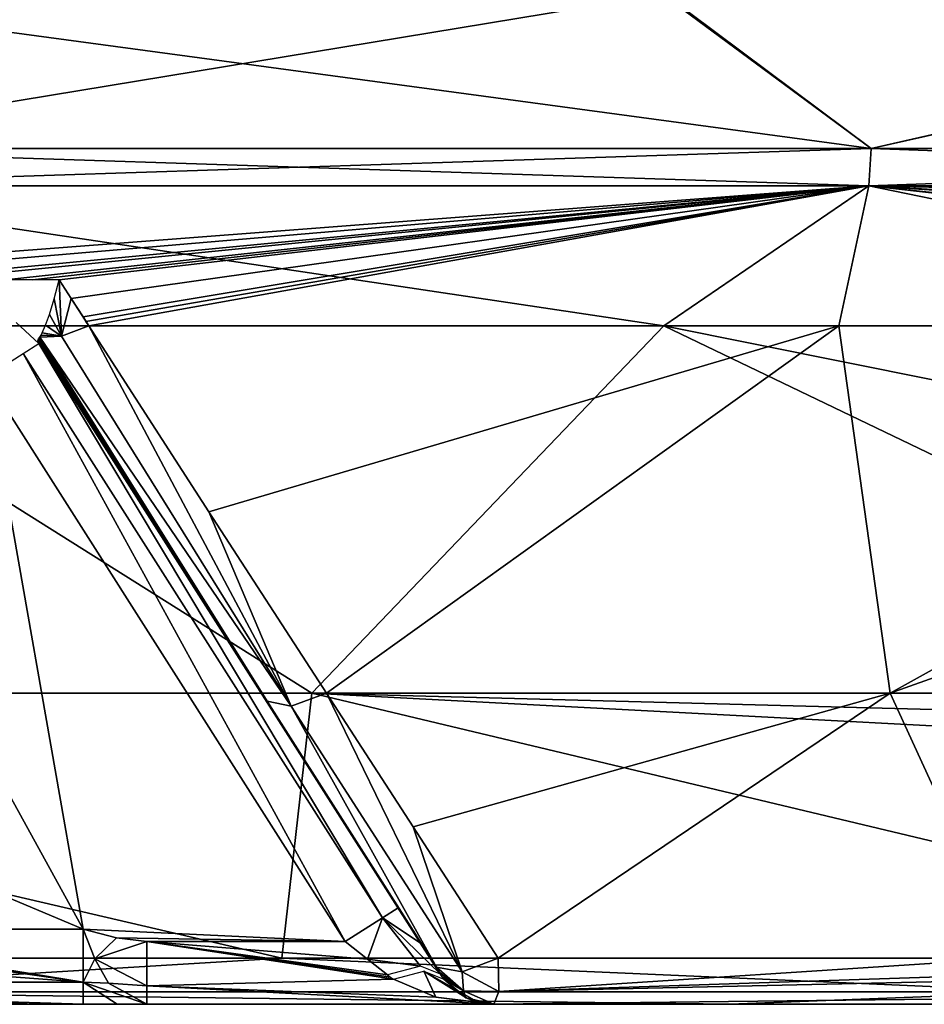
# Model space of a CAD drawing. Header units: inches. Extents: x -5.2 to 5.1, y -2.7 to 6.1.
# Tile 35 of 72: x 0.3 to 1.1, y -0.9 to 0. Entities that reach past the tile are written whole.
import ezdxf

# ---------------------------------------------------------------- set-up
doc = ezdxf.new("R2010")
doc.units = ezdxf.units.IN
doc.header["$LTSCALE"] = 52.148148
doc.header["$MEASUREMENT"] = 0
for name, color, linetype in [('110', 7, 'CONTINUOUS'), ('127', 7, 'CONTINUOUS'), ('141', 7, 'CONTINUOUS'), ('148', 7, 'CONTINUOUS'), ('165', 7, 'CONTINUOUS'), ('166', 7, 'CONTINUOUS'), ('167', 7, 'CONTINUOUS'), ('168', 7, 'CONTINUOUS'), ('206', 7, 'CONTINUOUS'), ('209', 7, 'CONTINUOUS'), ('238', 7, 'CONTINUOUS'), ('39', 7, 'CONTINUOUS'), ('58', 7, 'CONTINUOUS'), ('60', 7, 'CONTINUOUS'), ('61', 7, 'CONTINUOUS'), ('62', 7, 'CONTINUOUS'), ('63', 7, 'CONTINUOUS'), ('64', 7, 'CONTINUOUS'), ('65', 7, 'CONTINUOUS'), ('66', 7, 'CONTINUOUS'), ('67', 7, 'CONTINUOUS'), ('70', 7, 'CONTINUOUS'), ('76', 7, 'CONTINUOUS'), ('77', 7, 'CONTINUOUS'), ('78', 7, 'CONTINUOUS'), ('79', 7, 'CONTINUOUS'), ('80', 7, 'CONTINUOUS'), ('96', 7, 'CONTINUOUS')]:
    doc.layers.add(name, color=color, linetype=linetype)

msp = doc.modelspace()

# ---------------------------------------------------------------- linework, layer by layer
at = {"layer": '110', "linetype": 'Continuous'}
for points in [[(0, -0.08889, 3.93701), (1.07651, -0.08889, 3.78697), (0, 0.05676, 3.93701), (0, -0.08889, 3.93701)], [(0, 0.05676, 3.93701), (1.07651, -0.08889, 3.78697), (0.87981, 0.05676, 3.83744), (0, 0.05676, 3.93701)], [(0.87981, 0.05676, 3.83744), (1.07651, -0.08889, 3.78697), (1.71513, 0.05676, 3.54378), (0.87981, 0.05676, 3.83744)], [(1.07651, -0.08889, 3.78697), (2.07096, -0.08889, 3.3483), (1.71513, 0.05676, 3.54378), (1.07651, -0.08889, 3.78697)]]:
    msp.add_3dface(points, dxfattribs=at)
at = {"layer": '127', "linetype": 'Continuous'}
for points in [[(0, -0.12411, 3.9287), (1.07423, -0.12411, 3.77898), (0, -0.08889, 3.93701), (0, -0.12411, 3.9287)], [(1.07423, -0.12411, 3.77898), (1.07651, -0.08889, 3.78697), (0, -0.08889, 3.93701), (1.07423, -0.12411, 3.77898)], [(1.07423, -0.12411, 3.77898), (2.06659, -0.12411, 3.34123), (1.07651, -0.08889, 3.78697), (1.07423, -0.12411, 3.77898)], [(2.06659, -0.12411, 3.34123), (2.07096, -0.08889, 3.3483), (1.07651, -0.08889, 3.78697), (2.06659, -0.12411, 3.34123)]]:
    msp.add_3dface(points, dxfattribs=at)
at = {"layer": '141', "linetype": 'Continuous'}
for points in [[(0.55007, -0.60176, 3.64518), (0, -0.2557, 3.8629), (-0.55007, -0.60176, 3.64518), (0.55007, -0.60176, 3.64518)], [(0.88145, -0.2557, 3.76099), (0, -0.2557, 3.8629), (0.55007, -0.60176, 3.64518), (0.88145, -0.2557, 3.76099)], [(1.60122, -0.60176, 3.32055), (0.88145, -0.2557, 3.76099), (0.55007, -0.60176, 3.64518), (1.60122, -0.60176, 3.32055)], [(1.7164, -0.2557, 3.46063), (0.88145, -0.2557, 3.76099), (1.64262, -0.40884, 3.40978), (1.7164, -0.2557, 3.46063)], [(1.64262, -0.40884, 3.40978), (0.88145, -0.2557, 3.76099), (1.60122, -0.60176, 3.32055), (1.64262, -0.40884, 3.40978)]]:
    msp.add_3dface(points, dxfattribs=at)
at = {"layer": '148', "linetype": 'Continuous'}
for points in [[(-0.60344, -0.85136, 3.51237), (0.52189, -0.85136, 3.52541), (-0.55007, -0.60176, 3.64518), (-0.60344, -0.85136, 3.51237)], [(0.52189, -0.85136, 3.52541), (0.55007, -0.60176, 3.64518), (-0.55007, -0.60176, 3.64518), (0.52189, -0.85136, 3.52541)], [(0.52189, -0.85136, 3.52541), (1.59518, -0.85136, 3.18689), (0.55007, -0.60176, 3.64518), (0.52189, -0.85136, 3.52541)], [(0.55007, -0.60176, 3.64518), (1.59518, -0.85136, 3.18689), (1.599, -0.65701, 3.29146), (0.55007, -0.60176, 3.64518)], [(1.60122, -0.60176, 3.32055), (0.55007, -0.60176, 3.64518), (1.59955, -0.62952, 3.30621), (1.60122, -0.60176, 3.32055)], [(0.55007, -0.60176, 3.64518), (1.599, -0.65701, 3.29146), (1.59955, -0.62952, 3.30621), (0.55007, -0.60176, 3.64518)]]:
    msp.add_3dface(points, dxfattribs=at)
at = {"layer": '165', "linetype": 'Continuous'}
for points in [[(0.28978, -0.89488, 3.48254), (-0.37448, -0.89488, 3.47445), (-0.33487, -0.89488, -3.31309), (0.28978, -0.89488, 3.48254)], [(0.33487, -0.89488, -3.31309), (0.28978, -0.89488, 3.48254), (-0.33487, -0.89488, -3.31309), (0.33487, -0.89488, -3.31309)], [(0.94393, -0.89488, 3.36471), (0.28978, -0.89488, 3.48254), (0.72139, -0.89488, -3.3249), (0.94393, -0.89488, 3.36471)], [(0.72139, -0.89488, -3.3249), (0.28978, -0.89488, 3.48254), (0.39478, -0.89488, -3.32491), (0.72139, -0.89488, -3.3249)], [(0.39478, -0.89488, -3.32491), (0.28978, -0.89488, 3.48254), (0.3667, -0.89488, -3.31645), (0.39478, -0.89488, -3.32491)], [(0.3667, -0.89488, -3.31645), (0.28978, -0.89488, 3.48254), (0.33487, -0.89488, -3.31309), (0.3667, -0.89488, -3.31645)], [(1.72436, -0.89488, -3.03957), (0.94393, -0.89488, 3.36471), (0.72139, -0.89488, -3.3249), (1.72436, -0.89488, -3.03957)], [(0.72139, -0.89488, -3.41936), (1.72436, -0.89488, -3.03957), (0.72139, -0.89488, -3.3249), (0.72139, -0.89488, -3.41936)], [(1.5642, -0.89488, 3.12501), (0.94393, -0.89488, 3.36471), (1.72436, -0.89488, -3.03957), (1.5642, -0.89488, 3.12501)]]:
    msp.add_3dface(points, dxfattribs=at)
at = {"layer": '166', "linetype": 'Continuous'}
for points in [[(0.33487, -0.87412, -3.3632), (0.33487, -0.824, -3.38396), (0.34558, -0.85219, -3.37873), (0.33487, -0.87412, -3.3632)], [(0.35864, -0.87501, -3.36493), (0.33487, -0.87412, -3.3632), (0.34558, -0.85219, -3.37873), (0.35864, -0.87501, -3.36493)], [(0.39478, -0.89488, -3.32491), (0.3667, -0.89488, -3.31645), (0.33487, -0.87412, -3.3632), (0.39478, -0.89488, -3.32491)], [(0.39478, -0.89488, -3.32491), (0.33487, -0.87412, -3.3632), (0.35864, -0.87501, -3.36493), (0.39478, -0.89488, -3.32491)], [(0.3667, -0.89488, -3.31645), (0.33487, -0.89488, -3.31309), (0.33487, -0.87412, -3.3632), (0.3667, -0.89488, -3.31645)]]:
    msp.add_3dface(points, dxfattribs=at)
at = {"layer": '167', "linetype": 'Continuous'}
for points in [[(0.33487, -0.824, -3.38396), (0.36605, -0.83218, -3.38396), (0.34558, -0.85219, -3.37873), (0.33487, -0.824, -3.38396)], [(0.36605, -0.83218, -3.38396), (0.39479, -0.83583, -3.38396), (0.34558, -0.85219, -3.37873), (0.36605, -0.83218, -3.38396)], [(0.39479, -0.83583, -3.38396), (0.39479, -0.87759, -3.36666), (0.34558, -0.85219, -3.37873), (0.39479, -0.83583, -3.38396)], [(0.39479, -0.87759, -3.36666), (0.35864, -0.87501, -3.36493), (0.34558, -0.85219, -3.37873), (0.39479, -0.87759, -3.36666)], [(0.39479, -0.87759, -3.36666), (0.39478, -0.89488, -3.32491), (0.35864, -0.87501, -3.36493), (0.39479, -0.87759, -3.36666)]]:
    msp.add_3dface(points, dxfattribs=at)
at = {"layer": '168', "linetype": 'Continuous'}
for points in [[(0.33487, -0.87412, -3.3632), (-0.33487, -0.82402, -3.38396), (-0.00001, -0.82599, -3.38393), (0.33487, -0.87412, -3.3632)], [(-0.33487, -0.82402, -3.38396), (0.33487, -0.87412, -3.3632), (-0.33487, -0.87413, -3.3632), (-0.33487, -0.82402, -3.38396)], [(0.02913, -0.82402, -3.38396), (0.33487, -0.87412, -3.3632), (-0.00001, -0.82599, -3.38393), (0.02913, -0.82402, -3.38396)], [(0.02913, -0.82402, -3.38396), (0.33487, -0.824, -3.38396), (0.33487, -0.87412, -3.3632), (0.02913, -0.82402, -3.38396)], [(0.33487, -0.87412, -3.3632), (0.33487, -0.89488, -3.31309), (-0.33487, -0.87413, -3.3632), (0.33487, -0.87412, -3.3632)], [(0.33487, -0.89488, -3.31309), (-0.33487, -0.89488, -3.31309), (-0.33487, -0.87413, -3.3632), (0.33487, -0.89488, -3.31309)]]:
    msp.add_3dface(points, dxfattribs=at)
at = {"layer": '206', "linetype": 'Continuous'}
for points in [[(1.07423, -0.12411, -3.77898), (0, -0.12411, -3.9287), (1.07651, -0.08889, -3.78697), (1.07423, -0.12411, -3.77898)], [(1.07651, -0.08889, -3.78697), (0, -0.12411, -3.9287), (0, -0.08889, -3.93701), (1.07651, -0.08889, -3.78697)], [(2.06659, -0.12411, -3.34123), (1.07423, -0.12411, -3.77898), (2.07096, -0.08889, -3.3483), (2.06659, -0.12411, -3.34123)], [(2.07096, -0.08889, -3.3483), (1.07423, -0.12411, -3.77898), (1.07651, -0.08889, -3.78697), (2.07096, -0.08889, -3.3483)]]:
    msp.add_3dface(points, dxfattribs=at)
at = {"layer": '209', "linetype": 'Continuous'}
for points in [[(1.07651, -0.08889, -3.78697), (0, -0.08889, -3.93701), (0.8819, 0.05676, -3.83696), (1.07651, -0.08889, -3.78697)], [(0.8819, 0.05676, -3.83696), (0, -0.08889, -3.93701), (0.00428, 0.05676, -3.93701), (0.8819, 0.05676, -3.83696)], [(1.71513, 0.05676, -3.54378), (1.07651, -0.08889, -3.78697), (0.8819, 0.05676, -3.83696), (1.71513, 0.05676, -3.54378)], [(2.07096, -0.08889, -3.3483), (1.07651, -0.08889, -3.78697), (1.75947, 0.0647, -3.52197), (2.07096, -0.08889, -3.3483)], [(1.75947, 0.0647, -3.52197), (1.07651, -0.08889, -3.78697), (1.71513, 0.05676, -3.54378), (1.75947, 0.0647, -3.52197)]]:
    msp.add_3dface(points, dxfattribs=at)
at = {"layer": '238', "linetype": 'Continuous'}
for points in [[(0.29299, -0.27263, -3.44301), (0.61662, -0.81341, -3.40126), (0.2784, -0.28191, -3.40126), (0.29299, -0.27263, -3.44301)], [(0.63122, -0.80412, -3.44301), (0.61662, -0.81341, -3.40126), (0.29299, -0.27263, -3.44301), (0.63122, -0.80412, -3.44301)], [(0.58139, -0.83583, -3.38396), (0.24317, -0.30433, -3.38396), (0.2784, -0.28191, -3.40126), (0.58139, -0.83583, -3.38396)], [(0.61662, -0.81341, -3.40126), (0.58139, -0.83583, -3.38396), (0.2784, -0.28191, -3.40126), (0.61662, -0.81341, -3.40126)]]:
    msp.add_3dface(points, dxfattribs=at)
at = {"layer": '39', "linetype": 'Continuous'}
for points in [[(0, -0.2557, 3.8629), (0.88145, -0.2557, 3.76099), (0, -0.12411, 3.9287), (0, -0.2557, 3.8629)], [(0, -0.12411, 3.9287), (0.88145, -0.2557, 3.76099), (1.07423, -0.12411, 3.77898), (0, -0.12411, 3.9287)], [(0.88145, -0.2557, 3.76099), (1.7164, -0.2557, 3.46063), (1.07423, -0.12411, 3.77898), (0.88145, -0.2557, 3.76099)], [(1.78743, -0.17139, 3.47196), (1.85968, -0.13591, 3.45397), (1.07423, -0.12411, 3.77898), (1.78743, -0.17139, 3.47196)], [(1.07423, -0.12411, 3.77898), (1.85968, -0.13591, 3.45397), (2.06659, -0.12411, 3.34123), (1.07423, -0.12411, 3.77898)], [(1.75771, -0.20014, 3.471), (1.78743, -0.17139, 3.47196), (1.07423, -0.12411, 3.77898), (1.75771, -0.20014, 3.471)], [(1.7164, -0.2557, 3.46063), (1.75771, -0.20014, 3.471), (1.07423, -0.12411, 3.77898), (1.7164, -0.2557, 3.46063)]]:
    msp.add_3dface(points, dxfattribs=at)
at = {"layer": '58', "linetype": 'Continuous'}
for points in [[(-0.60344, -0.85136, 3.51237), (0, -0.88307, 3.53543), (0.52189, -0.85136, 3.52541), (-0.60344, -0.85136, 3.51237)], [(0, -0.88307, 3.53543), (1.24691, -0.88307, 3.30824), (0.52189, -0.85136, 3.52541), (0, -0.88307, 3.53543)], [(0.52189, -0.85136, 3.52541), (1.24691, -0.88307, 3.30824), (1.59518, -0.85136, 3.18689), (0.52189, -0.85136, 3.52541)], [(0.28978, -0.89488, 3.48254), (0, -0.88307, 3.53543), (-0.37448, -0.89488, 3.47445), (0.28978, -0.89488, 3.48254)], [(1.24691, -0.88307, 3.30824), (0, -0.88307, 3.53543), (0.94393, -0.89488, 3.36471), (1.24691, -0.88307, 3.30824)], [(0.94393, -0.89488, 3.36471), (0, -0.88307, 3.53543), (0.28978, -0.89488, 3.48254), (0.94393, -0.89488, 3.36471)], [(1.5642, -0.89488, 3.12501), (1.24691, -0.88307, 3.30824), (0.94393, -0.89488, 3.36471), (1.5642, -0.89488, 3.12501)]]:
    msp.add_3dface(points, dxfattribs=at)
at = {"layer": '60', "linetype": 'Continuous'}
for points in [[(1.20906, -0.85136, -3.35247), (0.72617, -0.88275, -3.46056), (0.72547, -0.85136, -3.48921), (1.20906, -0.85136, -3.35247)], [(1.69447, -0.86122, -3.12867), (0.72617, -0.88275, -3.46056), (1.66858, -0.85136, -3.14908), (1.69447, -0.86122, -3.12867)], [(1.66858, -0.85136, -3.14908), (0.72617, -0.88275, -3.46056), (1.20906, -0.85136, -3.35247), (1.66858, -0.85136, -3.14908)], [(1.74315, -0.88307, -3.07582), (0.72617, -0.88275, -3.46056), (1.69447, -0.86122, -3.12867), (1.74315, -0.88307, -3.07582)], [(1.74315, -0.88307, -3.07582), (0.72139, -0.89488, -3.41936), (0.72617, -0.88275, -3.46056), (1.74315, -0.88307, -3.07582)], [(1.72436, -0.89488, -3.03957), (0.72139, -0.89488, -3.41936), (1.74315, -0.88307, -3.07582), (1.72436, -0.89488, -3.03957)]]:
    msp.add_3dface(points, dxfattribs=at)
at = {"layer": '61', "linetype": 'Continuous'}
for points in [[(0.72547, -0.85136, -3.48921), (0.72617, -0.88275, -3.46056), (0.69144, -0.86416, -3.47523), (0.72547, -0.85136, -3.48921)], [(0.66607, -0.85861, -3.44104), (0.66978, -0.86472, -3.42939), (0.66487, -0.85701, -3.43732), (0.66607, -0.85861, -3.44104)], [(0.66487, -0.85701, -3.43732), (0.66978, -0.86472, -3.42939), (0.66868, -0.86299, -3.43194), (0.66487, -0.85701, -3.43732)], [(0.66751, -0.86004, -3.44474), (0.66978, -0.86472, -3.42939), (0.66607, -0.85861, -3.44104), (0.66751, -0.86004, -3.44474)], [(0.69271, -0.88222, -3.44793), (0.66978, -0.86472, -3.42939), (0.66751, -0.86004, -3.44474), (0.69271, -0.88222, -3.44793)], [(0.69144, -0.86416, -3.47523), (0.69271, -0.88222, -3.44793), (0.66751, -0.86004, -3.44474), (0.69144, -0.86416, -3.47523)], [(0.67259, -0.86907, -3.42212), (0.671, -0.86664, -3.42511), (0.66978, -0.86472, -3.42939), (0.67259, -0.86907, -3.42212)], [(0.69271, -0.88222, -3.44793), (0.67259, -0.86907, -3.42212), (0.66978, -0.86472, -3.42939), (0.69271, -0.88222, -3.44793)], [(0.67416, -0.87128, -3.41936), (0.67259, -0.86907, -3.42212), (0.69271, -0.88222, -3.44793), (0.67416, -0.87128, -3.41936)], [(0.69499, -0.88865, -3.41936), (0.67416, -0.87128, -3.41936), (0.69271, -0.88222, -3.44793), (0.69499, -0.88865, -3.41936)], [(0.72617, -0.88275, -3.46056), (0.69271, -0.88222, -3.44793), (0.69144, -0.86416, -3.47523), (0.72617, -0.88275, -3.46056)], [(0.72617, -0.88275, -3.46056), (0.72139, -0.89488, -3.41936), (0.69271, -0.88222, -3.44793), (0.72617, -0.88275, -3.46056)], [(0.72139, -0.89488, -3.41936), (0.69499, -0.88865, -3.41936), (0.69271, -0.88222, -3.44793), (0.72139, -0.89488, -3.41936)]]:
    msp.add_3dface(points, dxfattribs=at)
at = {"layer": '62', "linetype": 'Continuous'}
for points in [[(0.67416, -0.87128, -3.41936), (0.69499, -0.88865, -3.41936), (0.69493, -0.88862, -3.37795), (0.67416, -0.87128, -3.41936)], [(0.69493, -0.88862, -3.37795), (0.69499, -0.88865, -3.41936), (0.70703, -0.89311, -3.35372), (0.69493, -0.88862, -3.37795)], [(0.69499, -0.88865, -3.41936), (0.72139, -0.89488, -3.41936), (0.70703, -0.89311, -3.35372), (0.69499, -0.88865, -3.41936)], [(0.72139, -0.89488, -3.41936), (0.72139, -0.89488, -3.3249), (0.70703, -0.89311, -3.35372), (0.72139, -0.89488, -3.41936)]]:
    msp.add_3dface(points, dxfattribs=at)
at = {"layer": '63', "linetype": 'Continuous'}
for points in [[(0.62694, -0.87128, -3.37213), (0.65557, -0.86375, -3.39073), (0.66664, -0.88815, -3.35228), (0.62694, -0.87128, -3.37213)], [(0.67416, -0.87128, -3.41936), (0.69493, -0.88862, -3.37795), (0.65557, -0.86375, -3.39073), (0.67416, -0.87128, -3.41936)], [(0.69493, -0.88862, -3.37795), (0.70703, -0.89311, -3.35372), (0.65557, -0.86375, -3.39073), (0.69493, -0.88862, -3.37795)], [(0.65557, -0.86375, -3.39073), (0.70703, -0.89311, -3.35372), (0.66664, -0.88815, -3.35228), (0.65557, -0.86375, -3.39073)], [(0.70703, -0.89311, -3.35372), (0.72139, -0.89488, -3.3249), (0.66664, -0.88815, -3.35228), (0.70703, -0.89311, -3.35372)]]:
    msp.add_3dface(points, dxfattribs=at)
at = {"layer": '64', "linetype": 'Continuous'}
for points in [[(0.62404, -0.86926, -3.37359), (0.62694, -0.87128, -3.37213), (0.39479, -0.83583, -3.38396), (0.62404, -0.86926, -3.37359)], [(0.39479, -0.83583, -3.38396), (0.62694, -0.87128, -3.37213), (0.39479, -0.87759, -3.36666), (0.39479, -0.83583, -3.38396)], [(0.62118, -0.86708, -3.37501), (0.62404, -0.86926, -3.37359), (0.39479, -0.83583, -3.38396), (0.62118, -0.86708, -3.37501)], [(0.6024, -0.85233, -3.38161), (0.62118, -0.86708, -3.37501), (0.39479, -0.83583, -3.38396), (0.6024, -0.85233, -3.38161)], [(0.58139, -0.83583, -3.38396), (0.6024, -0.85233, -3.38161), (0.39479, -0.83583, -3.38396), (0.58139, -0.83583, -3.38396)], [(0.62694, -0.87128, -3.37213), (0.66664, -0.88815, -3.35228), (0.39479, -0.87759, -3.36666), (0.62694, -0.87128, -3.37213)], [(0.39479, -0.87759, -3.36666), (0.72139, -0.89488, -3.3249), (0.39478, -0.89488, -3.32491), (0.39479, -0.87759, -3.36666)], [(0.66664, -0.88815, -3.35228), (0.72139, -0.89488, -3.3249), (0.39479, -0.87759, -3.36666), (0.66664, -0.88815, -3.35228)]]:
    msp.add_3dface(points, dxfattribs=at)
at = {"layer": '65', "linetype": 'Continuous'}
for points in [[(0.63122, -0.80412, -3.44301), (0.65206, -0.83687, -3.4384), (0.61662, -0.81341, -3.40126), (0.63122, -0.80412, -3.44301)], [(0.6024, -0.85233, -3.38161), (0.58139, -0.83583, -3.38396), (0.61662, -0.81341, -3.40126), (0.6024, -0.85233, -3.38161)], [(0.65228, -0.85905, -3.39386), (0.6024, -0.85233, -3.38161), (0.61662, -0.81341, -3.40126), (0.65228, -0.85905, -3.39386)], [(0.671, -0.86664, -3.42511), (0.65228, -0.85905, -3.39386), (0.61662, -0.81341, -3.40126), (0.671, -0.86664, -3.42511)], [(0.65206, -0.83687, -3.4384), (0.671, -0.86664, -3.42511), (0.61662, -0.81341, -3.40126), (0.65206, -0.83687, -3.4384)], [(0.62118, -0.86708, -3.37501), (0.6024, -0.85233, -3.38161), (0.65228, -0.85905, -3.39386), (0.62118, -0.86708, -3.37501)]]:
    msp.add_3dface(points, dxfattribs=at)
at = {"layer": '66', "linetype": 'Continuous'}
for points in [[(0.63122, -0.80412, -3.44301), (0.29299, -0.27263, -3.44301), (0.5856, -0.73243, -3.51506), (0.63122, -0.80412, -3.44301)], [(0.5856, -0.73243, -3.51506), (0.29299, -0.27263, -3.44301), (0.50579, -0.60703, -3.59091), (0.5856, -0.73243, -3.51506)], [(0.50579, -0.60703, -3.59091), (0.29299, -0.27263, -3.44301), (0.39979, -0.44046, -3.69128), (0.50579, -0.60703, -3.59091)], [(0.39979, -0.44046, -3.69128), (0.29299, -0.27263, -3.44301), (0.29299, -0.27263, -3.78867), (0.39979, -0.44046, -3.69128)], [(0.66487, -0.85701, -3.43732), (0.63122, -0.80412, -3.44301), (0.5856, -0.73243, -3.51506), (0.66487, -0.85701, -3.43732)], [(0.66487, -0.85701, -3.43732), (0.65206, -0.83687, -3.4384), (0.63122, -0.80412, -3.44301), (0.66487, -0.85701, -3.43732)], [(0.66978, -0.86472, -3.42939), (0.671, -0.86664, -3.42511), (0.65206, -0.83687, -3.4384), (0.66978, -0.86472, -3.42939)], [(0.66868, -0.86299, -3.43194), (0.66978, -0.86472, -3.42939), (0.65206, -0.83687, -3.4384), (0.66868, -0.86299, -3.43194)], [(0.66487, -0.85701, -3.43732), (0.66868, -0.86299, -3.43194), (0.65206, -0.83687, -3.4384), (0.66487, -0.85701, -3.43732)]]:
    msp.add_3dface(points, dxfattribs=at)
at = {"layer": '67', "linetype": 'Continuous'}
for points in [[(0.29299, -0.27263, -3.78867), (0.29299, -0.27263, -3.44301), (0.27159, -0.25256, -3.44301), (0.29299, -0.27263, -3.78867)], [(0.29299, -0.27263, -3.78867), (0.27159, -0.25256, -3.44301), (0.27159, -0.25256, -3.78867), (0.29299, -0.27263, -3.78867)]]:
    msp.add_3dface(points, dxfattribs=at)
at = {"layer": '70', "linetype": 'Continuous'}
for points in [[(0.21653, -0.60945, -3.38396), (0.24317, -0.30433, -3.38396), (0.33487, -0.824, -3.38396), (0.21653, -0.60945, -3.38396)], [(0.24317, -0.30433, -3.38396), (0.58139, -0.83583, -3.38396), (0.33487, -0.824, -3.38396), (0.24317, -0.30433, -3.38396)], [(0.16306, -0.75187, -3.38396), (0.21653, -0.60945, -3.38396), (0.33487, -0.824, -3.38396), (0.16306, -0.75187, -3.38396)], [(0.02913, -0.82402, -3.38396), (0.16306, -0.75187, -3.38396), (0.33487, -0.824, -3.38396), (0.02913, -0.82402, -3.38396)], [(0.33487, -0.824, -3.38396), (0.58139, -0.83583, -3.38396), (0.36605, -0.83218, -3.38396), (0.33487, -0.824, -3.38396)], [(0.58139, -0.83583, -3.38396), (0.39479, -0.83583, -3.38396), (0.36605, -0.83218, -3.38396), (0.58139, -0.83583, -3.38396)]]:
    msp.add_3dface(points, dxfattribs=at)
at = {"layer": '76', "linetype": 'Continuous'}
for points in [[(0, -0.12411, -3.9287), (1.07423, -0.12411, -3.77898), (0, -0.2061, -3.8877), (0, -0.12411, -3.9287)], [(0, -0.2061, -3.8877), (1.07423, -0.12411, -3.77898), (0.10864, -0.2061, -3.88618), (0, -0.2061, -3.8877)], [(0.10864, -0.2061, -3.88618), (1.07423, -0.12411, -3.77898), (0.2172, -0.2061, -3.88163), (0.10864, -0.2061, -3.88618)], [(0.2172, -0.2061, -3.88163), (1.07423, -0.12411, -3.77898), (0.23891, -0.20751, -3.87964), (0.2172, -0.2061, -3.88163)], [(1.07423, -0.12411, -3.77898), (0.26175, -0.21263, -3.8756), (0.23891, -0.20751, -3.87964), (1.07423, -0.12411, -3.77898)], [(0.28701, -0.21263, -3.87382), (0.26175, -0.21263, -3.8756), (1.07423, -0.12411, -3.77898), (0.28701, -0.21263, -3.87382)], [(0.31225, -0.21263, -3.87186), (0.28701, -0.21263, -3.87382), (1.07423, -0.12411, -3.77898), (0.31225, -0.21263, -3.87186)], [(0.32357, -0.23014, -3.86215), (0.31225, -0.21263, -3.87186), (1.07423, -0.12411, -3.77898), (0.32357, -0.23014, -3.86215)], [(0.33474, -0.24752, -3.85247), (0.32357, -0.23014, -3.86215), (1.07423, -0.12411, -3.77898), (0.33474, -0.24752, -3.85247)], [(0.33735, -0.25163, -3.85018), (0.33474, -0.24752, -3.85247), (1.07423, -0.12411, -3.77898), (0.33735, -0.25163, -3.85018)], [(0.33996, -0.25576, -3.84788), (0.33735, -0.25163, -3.85018), (1.07423, -0.12411, -3.77898), (0.33996, -0.25576, -3.84788)], [(1.04623, -0.25576, -3.71849), (0.33996, -0.25576, -3.84788), (1.07423, -0.12411, -3.77898), (1.04623, -0.25576, -3.71849)], [(1.71636, -0.25576, -3.46061), (1.04623, -0.25576, -3.71849), (1.07423, -0.12411, -3.77898), (1.71636, -0.25576, -3.46061)], [(1.76105, -0.19628, -3.47147), (1.71636, -0.25576, -3.46061), (1.07423, -0.12411, -3.77898), (1.76105, -0.19628, -3.47147)], [(1.79557, -0.16504, -3.47133), (1.76105, -0.19628, -3.47147), (1.07423, -0.12411, -3.77898), (1.79557, -0.16504, -3.47133)], [(1.83811, -0.14087, -3.46268), (1.79557, -0.16504, -3.47133), (1.07423, -0.12411, -3.77898), (1.83811, -0.14087, -3.46268)], [(1.87578, -0.13595, -3.44523), (1.83811, -0.14087, -3.46268), (1.07423, -0.12411, -3.77898), (1.87578, -0.13595, -3.44523)], [(2.06659, -0.12411, -3.34123), (1.87578, -0.13595, -3.44523), (1.07423, -0.12411, -3.77898), (2.06659, -0.12411, -3.34123)]]:
    msp.add_3dface(points, dxfattribs=at)
at = {"layer": '77', "linetype": 'Continuous'}
for points in [[(0.30755, -0.23027, -3.86151), (0.31225, -0.21263, -3.87186), (0.31423, -0.26571, -3.83668), (0.30755, -0.23027, -3.86151)], [(0.31225, -0.21263, -3.87186), (0.32357, -0.23014, -3.86215), (0.31423, -0.26571, -3.83668), (0.31225, -0.21263, -3.87186)], [(0.30296, -0.24528, -3.84889), (0.30755, -0.23027, -3.86151), (0.31423, -0.26571, -3.83668), (0.30296, -0.24528, -3.84889)], [(0.32357, -0.23014, -3.86215), (0.33996, -0.25576, -3.84788), (0.31423, -0.26571, -3.83668), (0.32357, -0.23014, -3.86215)], [(0.32357, -0.23014, -3.86215), (0.33474, -0.24752, -3.85247), (0.33996, -0.25576, -3.84788), (0.32357, -0.23014, -3.86215)], [(0.29939, -0.25528, -3.83717), (0.30296, -0.24528, -3.84889), (0.31423, -0.26571, -3.83668), (0.29939, -0.25528, -3.83717)], [(0.33474, -0.24752, -3.85247), (0.33735, -0.25163, -3.85018), (0.33996, -0.25576, -3.84788), (0.33474, -0.24752, -3.85247)], [(0.29623, -0.26259, -3.82498), (0.29939, -0.25528, -3.83717), (0.31423, -0.26571, -3.83668), (0.29623, -0.26259, -3.82498)], [(0.29393, -0.26645, -3.81494), (0.29508, -0.26473, -3.82008), (0.31423, -0.26571, -3.83668), (0.29393, -0.26645, -3.81494)], [(0.29508, -0.26473, -3.82008), (0.29623, -0.26259, -3.82498), (0.31423, -0.26571, -3.83668), (0.29508, -0.26473, -3.82008)]]:
    msp.add_3dface(points, dxfattribs=at)
at = {"layer": '78', "linetype": 'Continuous'}
for points in [[(0.31423, -0.26571, -3.83668), (0.33996, -0.25576, -3.84788), (0.53048, -0.61392, -3.62788), (0.31423, -0.26571, -3.83668)], [(0.53048, -0.61392, -3.62788), (0.33996, -0.25576, -3.84788), (0.45301, -0.43103, -3.74621), (0.53048, -0.61392, -3.62788)], [(0.29196, -0.26998, -3.79897), (0.29269, -0.26796, -3.80856), (0.50785, -0.6095, -3.5971), (0.29196, -0.26998, -3.79897)], [(0.50785, -0.6095, -3.5971), (0.29269, -0.26796, -3.80856), (0.29328, -0.26726, -3.8118), (0.50785, -0.6095, -3.5971)], [(0.29393, -0.26645, -3.81494), (0.50785, -0.6095, -3.5971), (0.29328, -0.26726, -3.8118), (0.29393, -0.26645, -3.81494)], [(0.29393, -0.26645, -3.81494), (0.31423, -0.26571, -3.83668), (0.53048, -0.61392, -3.62788), (0.29393, -0.26645, -3.81494)], [(0.50785, -0.6095, -3.5971), (0.29393, -0.26645, -3.81494), (0.53048, -0.61392, -3.62788), (0.50785, -0.6095, -3.5971)], [(0.50579, -0.60703, -3.59091), (0.39979, -0.44046, -3.69128), (0.29196, -0.26998, -3.79897), (0.50579, -0.60703, -3.59091)], [(0.50579, -0.60703, -3.59091), (0.29196, -0.26998, -3.79897), (0.50674, -0.60832, -3.59401), (0.50579, -0.60703, -3.59091)], [(0.39979, -0.44046, -3.69128), (0.29299, -0.27263, -3.78867), (0.29196, -0.26998, -3.79897), (0.39979, -0.44046, -3.69128)], [(0.50674, -0.60832, -3.59401), (0.29196, -0.26998, -3.79897), (0.50785, -0.6095, -3.5971), (0.50674, -0.60832, -3.59401)], [(0.56369, -0.60176, -3.6431), (0.53048, -0.61392, -3.62788), (0.45301, -0.43103, -3.74621), (0.56369, -0.60176, -3.6431)]]:
    msp.add_3dface(points, dxfattribs=at)
at = {"layer": '79', "linetype": 'Continuous'}
for points in [[(0.69144, -0.86416, -3.47523), (0.53048, -0.61392, -3.62788), (0.56369, -0.60176, -3.6431), (0.69144, -0.86416, -3.47523)], [(0.69144, -0.86416, -3.47523), (0.56369, -0.60176, -3.6431), (0.6455, -0.72777, -3.5666), (0.69144, -0.86416, -3.47523)], [(0.5856, -0.73243, -3.51506), (0.50579, -0.60703, -3.59091), (0.50674, -0.60832, -3.59401), (0.5856, -0.73243, -3.51506)], [(0.66607, -0.85861, -3.44104), (0.66487, -0.85701, -3.43732), (0.50674, -0.60832, -3.59401), (0.66607, -0.85861, -3.44104)], [(0.66607, -0.85861, -3.44104), (0.50674, -0.60832, -3.59401), (0.50785, -0.6095, -3.5971), (0.66607, -0.85861, -3.44104)], [(0.66487, -0.85701, -3.43732), (0.5856, -0.73243, -3.51506), (0.50674, -0.60832, -3.59401), (0.66487, -0.85701, -3.43732)], [(0.66751, -0.86004, -3.44474), (0.66607, -0.85861, -3.44104), (0.50785, -0.6095, -3.5971), (0.66751, -0.86004, -3.44474)], [(0.66751, -0.86004, -3.44474), (0.50785, -0.6095, -3.5971), (0.53048, -0.61392, -3.62788), (0.66751, -0.86004, -3.44474)], [(0.69144, -0.86416, -3.47523), (0.66751, -0.86004, -3.44474), (0.53048, -0.61392, -3.62788), (0.69144, -0.86416, -3.47523)], [(0.72547, -0.85136, -3.48921), (0.69144, -0.86416, -3.47523), (0.6455, -0.72777, -3.5666), (0.72547, -0.85136, -3.48921)]]:
    msp.add_3dface(points, dxfattribs=at)
at = {"layer": '80', "linetype": 'Continuous'}
for points in [[(0.6455, -0.72777, -3.5666), (0.56369, -0.60176, -3.6431), (1.09442, -0.60176, -3.52025), (0.6455, -0.72777, -3.5666)], [(0.72547, -0.85136, -3.48921), (0.6455, -0.72777, -3.5666), (1.09442, -0.60176, -3.52025), (0.72547, -0.85136, -3.48921)], [(1.20906, -0.85136, -3.35247), (0.72547, -0.85136, -3.48921), (1.09442, -0.60176, -3.52025), (1.20906, -0.85136, -3.35247)], [(1.60122, -0.60176, -3.32055), (1.20906, -0.85136, -3.35247), (1.09442, -0.60176, -3.52025), (1.60122, -0.60176, -3.32055)]]:
    msp.add_3dface(points, dxfattribs=at)
at = {"layer": '96', "linetype": 'Continuous'}
for points in [[(0.33996, -0.25576, -3.84788), (1.04623, -0.25576, -3.71849), (0.45301, -0.43103, -3.74621), (0.33996, -0.25576, -3.84788)], [(1.04623, -0.25576, -3.71849), (0.56369, -0.60176, -3.6431), (0.45301, -0.43103, -3.74621), (1.04623, -0.25576, -3.71849)], [(0.56369, -0.60176, -3.6431), (1.04623, -0.25576, -3.71849), (1.09442, -0.60176, -3.52025), (0.56369, -0.60176, -3.6431)], [(1.04623, -0.25576, -3.71849), (1.71636, -0.25576, -3.46061), (1.09442, -0.60176, -3.52025), (1.04623, -0.25576, -3.71849)], [(1.09442, -0.60176, -3.52025), (1.71636, -0.25576, -3.46061), (1.64352, -0.40625, -3.41082), (1.09442, -0.60176, -3.52025)], [(1.60122, -0.60176, -3.32055), (1.09442, -0.60176, -3.52025), (1.64352, -0.40625, -3.41082), (1.60122, -0.60176, -3.32055)]]:
    msp.add_3dface(points, dxfattribs=at)

doc.saveas('drawing.dxf')
